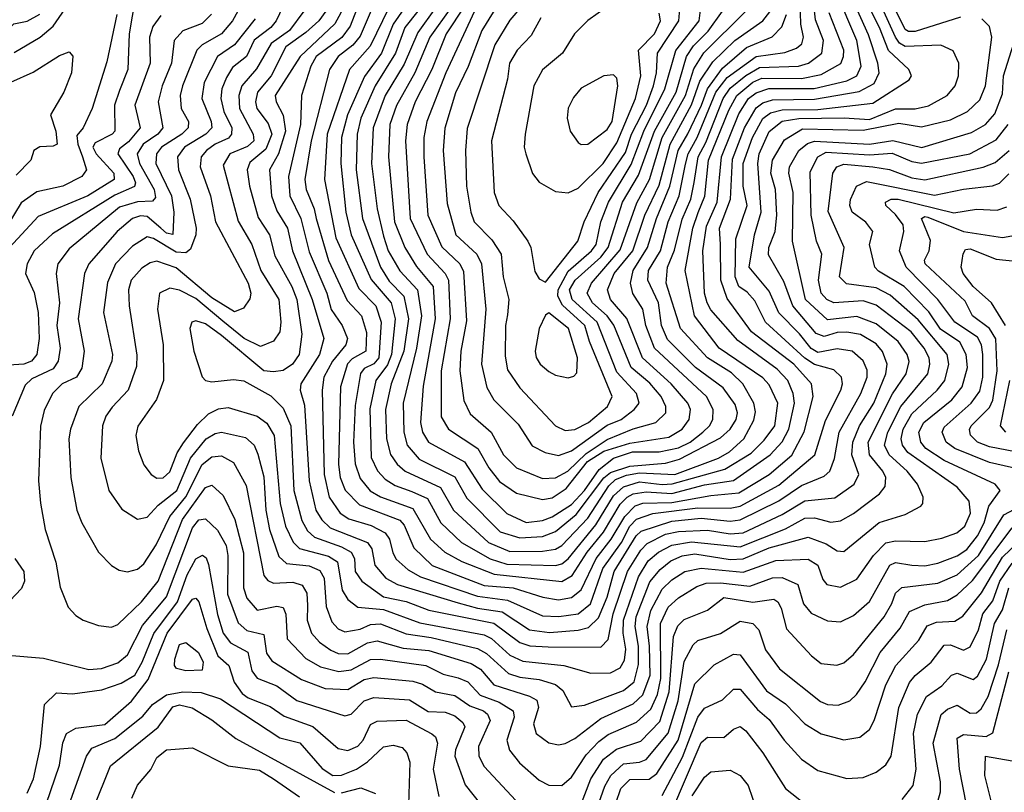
# Model space of a CAD drawing. Extents: x 1308313 to 1441400, y 959662 to 1036319.
# Tile 188 of 256: x 1336332 to 1339371, y 1009694 to 1012079. Entities that reach past the tile are written whole.
import ezdxf

# ---------------------------------------------------------------- set-up
doc = ezdxf.new("R2010")
doc.units = 0

msp = doc.modelspace()

# ---------------------------------------------------------------- linework, layer by layer
at = {"layer": '0CON10XD'}
for points in [[(1337419.2, 1012235), (1337351.7, 1012058.3), (1337325.9, 1012024.1), (1337246.9, 1011965), (1337230.9, 1011935), (1337201.1, 1011845), (1337198.3, 1011755), (1337161.4, 1011595), (1337165.1, 1011535.1), (1337199.4, 1011465), (1337225, 1011361.8), (1337280, 1011235), (1337293.6, 1011183.6), (1337327.5, 1011135), (1337343.3, 1011095), (1337338.4, 1011075), (1337296.8, 1011025), (1337270.9, 1010975), (1337265.2, 1010935), (1337271.8, 1010675), (1337286.9, 1010605), (1337321.2, 1010555), (1337347.7, 1010537.7), (1337416.8, 1010516.8), (1337460.2, 1010495), (1337473.5, 1010475), (1337483.1, 1010433.1), (1337493.7, 1010413.7), (1337530.7, 1010380.7), (1337569.1, 1010359.1), (1337745, 1010298.8), (1337837.2, 1010287.2), (1337945, 1010238.6), (1337996.2, 1010236.2), (1338055, 1010244.1)], [(1337453.6, 1012195), (1337382.5, 1012027.5), (1337359.7, 1012000.3), (1337314.8, 1011965), (1337288.2, 1011925), (1337231, 1011705), (1337212.2, 1011585), (1337215.5, 1011555), (1337240.8, 1011495), (1337247, 1011465), (1337284.4, 1011335), (1337342.3, 1011212.3), (1337386.6, 1011165), (1337402.6, 1011112.6), (1337400.2, 1011055), (1337358.3, 1011031.7), (1337343.9, 1011016.1), (1337322.1, 1010945), (1337315.9, 1010705.9), (1337321.2, 1010665), (1337336.7, 1010626.7), (1337380.9, 1010580.9), (1337505, 1010534.1), (1337518.3, 1010518.3), (1337548.2, 1010448.2), (1337605, 1010394), (1337765, 1010332), (1337855, 1010324.3), (1337946.4, 1010296.4), (1337995, 1010287.6), (1338035, 1010294.6)], [(1335418.3, 1012165), (1335285, 1012032.5), (1335247.1, 1011965), (1335114.4, 1011765), (1335059.7, 1011615), (1335070.6, 1011529.4), (1335083.7, 1011503.7), (1335115, 1011480), (1335205, 1011442.7), (1335295, 1011426.9), (1335405, 1011432.8), (1335455, 1011421.4), (1335515, 1011386.5), (1335545, 1011390), (1335565, 1011401.8), (1335609, 1011451), (1335839.6, 1011650.4), (1335935, 1011755.8), (1335989, 1011801), (1336046.6, 1011865), (1336225, 1011976.2), (1336313.9, 1012066.1), (1336355, 1012074.2), (1336394.5, 1012095.5)], [(1337165.4, 1012164.6), (1337123.4, 1012075), (1337106.9, 1012055), (1337055, 1012015.2), (1337031.5, 1011965), (1336989.1, 1011930.9), (1336969.9, 1011900.1), (1336955.8, 1011865), (1336952.5, 1011835), (1336961.7, 1011795), (1336986.4, 1011745), (1336985.8, 1011725), (1336976.8, 1011713.2), (1336935.1, 1011694.9), (1336908.3, 1011675), (1336892.2, 1011655), (1336889, 1011625), (1336920.5, 1011535), (1336935.9, 1011455), (1337037.4, 1011265), (1337045.7, 1011235), (1337042.6, 1011217.4), (1337022.2, 1011187.8), (1336995, 1011176.6), (1336925, 1011219.6), (1336815, 1011312.4), (1336755, 1011333.6), (1336735, 1011328.4), (1336708.8, 1011311.2), (1336676, 1011275), (1336667.2, 1011245), (1336669.3, 1011195), (1336693.3, 1011043.3), (1336692.3, 1011007.7), (1336667.1, 1010935), (1336617.5, 1010882.5), (1336597.9, 1010855), (1336587.9, 1010825), (1336582.1, 1010725), (1336607.3, 1010625), (1336647.3, 1010567.3), (1336695, 1010536.4), (1336725, 1010543.3), (1336759.5, 1010580.5), (1336816.5, 1010625), (1336859.4, 1010725), (1336907.7, 1010785), (1336935, 1010801.6), (1336955, 1010805.2), (1337028.6, 1010788.6), (1337055, 1010765.3), (1337067, 1010737), (1337085, 1010667.5), (1337091.6, 1010565), (1337102.7, 1010505), (1337131.9, 1010421.9), (1337155, 1010400.3), (1337225, 1010393), (1337258, 1010378), (1337271.8, 1010355), (1337277.3, 1010267.3), (1337295, 1010219.6), (1337315, 1010198.1), (1337335, 1010188.9), (1337382.4, 1010197.6), (1337415, 1010211.4), (1337445, 1010214), (1337525, 1010182.7), (1337601.3, 1010171.3), (1337745, 1010137.7), (1337772.4, 1010122.4), (1337840.2, 1010060.2), (1337875, 1010048.7), (1337935, 1010042.3), (1337985.9, 1010025.9), (1338008, 1010008), (1338035, 1009957.8), (1338075, 1009963)], [(1338005, 1010344.3), (1338036.8, 1010363.2), (1338083.6, 1010435), (1338133.3, 1010496.7), (1338185, 1010583), (1338207, 1010605), (1338225.5, 1010614.5), (1338265, 1010621.4), (1338345, 1010615.9), (1338445, 1010642.6), (1338535, 1010656.3), (1338648.1, 1010735), (1338684.6, 1010775.4), (1338705.4, 1010815), (1338723.6, 1010895), (1338719.3, 1010925), (1338702.2, 1010965), (1338669.5, 1010999.5), (1338548.2, 1011088.2), (1338465, 1011183.3), (1338453.3, 1011205), (1338445.5, 1011235), (1338440.5, 1011365), (1338451.8, 1011441.8), (1338484.7, 1011515), (1338497.8, 1011655), (1338551.4, 1011788.6), (1338581.1, 1011835), (1338605, 1011852.5), (1338643.5, 1011866.5), (1338784, 1011866), (1338885, 1011890.1), (1338915, 1011905.2), (1338928.8, 1011935), (1338915.1, 1012015), (1338852.2, 1012165)], [(1338035, 1010294.6), (1338065, 1010318.9), (1338110.8, 1010415), (1338157.2, 1010475), (1338199.3, 1010545), (1338231.8, 1010578.2), (1338255, 1010586.1), (1338345, 1010588.4), (1338465, 1010610.2), (1338551.8, 1010618.2), (1338645.2, 1010675), (1338715.3, 1010734.7), (1338753.3, 1010806.7), (1338780.6, 1010915), (1338775.6, 1010955), (1338721.1, 1011015), (1338590.9, 1011115), (1338515, 1011218.1), (1338495.7, 1011275), (1338494.5, 1011384.5), (1338491.5, 1011435), (1338525.9, 1011525), (1338531.4, 1011648.6), (1338568.9, 1011745), (1338605, 1011806.2), (1338625, 1011822), (1338655, 1011831.5), (1338785, 1011833), (1338922.4, 1011857.6), (1338968.5, 1011881.5), (1338984.8, 1011915), (1338980.8, 1011945), (1338951.9, 1012031.9), (1338890.1, 1012170.1)], [(1338055, 1010193.6), (1338087.3, 1010202.7), (1338118.2, 1010231.8), (1338144.5, 1010295.5), (1338166.1, 1010375), (1338234.8, 1010485.2), (1338250.1, 1010499.9), (1338345, 1010530.4), (1338435, 1010539.4), (1338525, 1010530.9), (1338555, 1010534.5), (1338675, 1010593.3), (1338745, 1010640.4), (1338815, 1010669.8), (1338832.6, 1010685), (1338846.1, 1010723.9), (1338861.1, 1010805), (1338927.6, 1010925), (1338946.9, 1010975), (1338947.2, 1010997.2), (1338935, 1011025.3), (1338900.7, 1011055), (1338855, 1011063.1), (1338795, 1011051), (1338775, 1011063.5), (1338738.7, 1011108.7), (1338675, 1011174), (1338645, 1011241), (1338582.8, 1011315), (1338599.8, 1011415), (1338620, 1011485), (1338609.7, 1011635), (1338613.8, 1011665), (1338645, 1011733.8), (1338685, 1011765.6), (1338736.2, 1011773.8), (1338876, 1011776), (1338955, 1011770.9), (1339035, 1011804.1), (1339095, 1011803.3), (1339137.1, 1011812.9), (1339194.7, 1011845), (1339219.1, 1011875), (1339229.7, 1011905), (1339230.6, 1011945), (1339213.1, 1011983.1), (1339175, 1012000.2), (1339065, 1011996.5), (1339046.8, 1012006.8), (1339034.9, 1012025), (1338966.8, 1012175)], [(1338055, 1010244.1), (1338093, 1010275), (1338131.4, 1010385), (1338188.8, 1010465), (1338214.7, 1010515), (1338235, 1010536.7), (1338285.4, 1010554.6), (1338425, 1010571.6), (1338525, 1010570.7), (1338555, 1010577.3), (1338675, 1010642), (1338785.9, 1010735), (1338818.9, 1010841.1), (1338866.4, 1010935), (1338871.5, 1010955), (1338868.4, 1010975), (1338845, 1010998), (1338785, 1011013.9), (1338755, 1011033.8), (1338634.1, 1011145), (1338600.4, 1011210.4), (1338577.4, 1011237.4), (1338551.3, 1011255), (1338539.9, 1011285), (1338541.9, 1011401.9), (1338577.2, 1011505), (1338564.9, 1011565), (1338564.7, 1011635), (1338593.8, 1011715), (1338625, 1011773.6), (1338649.2, 1011790.8), (1338685, 1011800.6), (1338795, 1011801.8), (1338965, 1011821.6), (1339076.6, 1011893.4), (1339084.4, 1011905), (1339075.5, 1011925), (1339013.5, 1011983.5), (1338985.5, 1012055), (1338935.1, 1012155)], [(1339235, 1012086.5), (1339095, 1012042.7), (1339075, 1012041.9), (1339065, 1012048.6), (1339002.8, 1012175)], [(1336315, 1011977.7), (1336394.7, 1012025.3), (1336435, 1012058.9), (1336490.4, 1012139.6)], [(1336688.3, 1012145), (1336670, 1012035), (1336665.8, 1011925), (1336640.2, 1011859.8)], [(1337336.5, 1012125), (1337304.3, 1012065.7), (1337197, 1011965), (1337120.5, 1011845), (1337123.3, 1011825), (1337144.5, 1011784.5), (1337152, 1011735), (1337130.1, 1011665), (1337102.5, 1011615), (1337109.3, 1011535), (1337125, 1011488.4), (1337158, 1011435), (1337173.8, 1011365), (1337234.6, 1011215), (1337270.3, 1011095), (1337257.5, 1011045), (1337199.3, 1010955), (1337197.4, 1010935), (1337211.1, 1010888.9), (1337225.1, 1010655.1), (1337245.7, 1010565), (1337264.3, 1010534.3), (1337290, 1010510), (1337405, 1010464.8), (1337418.4, 1010445), (1337428.3, 1010395), (1337462, 1010355), (1337497.7, 1010335), (1337685, 1010278.4), (1337745, 1010261.8), (1337821.1, 1010251.1), (1337905.5, 1010195), (1337967.3, 1010187.3), (1338055, 1010193.6)], [(1337815, 1012136.8), (1337757.8, 1012045), (1337716, 1011934), (1337677, 1011853), (1337643.6, 1011743.6), (1337638.5, 1011675), (1337651, 1011511), (1337678, 1011415), (1337742.7, 1011355), (1337757.4, 1011325), (1337770.8, 1011185), (1337757.4, 1011015), (1337773.4, 1010943.4), (1337795.3, 1010905), (1337869.8, 1010829.8), (1337913.7, 1010763.7), (1337953.1, 1010743.1), (1337995, 1010733.8)], [(1337845, 1010437.2), (1337945, 1010437.6), (1337985, 1010444.1), (1338005, 1010456), (1338085, 1010539.5), (1338150.6, 1010639.4), (1338171, 1010659), (1338205, 1010672.6), (1338245, 1010679.5), (1338353.9, 1010675), (1338488.9, 1010725), (1338522.2, 1010745), (1338566.3, 1010785), (1338597.3, 1010842.7), (1338602.3, 1010867.7), (1338597.7, 1010895), (1338563.3, 1010955), (1338528.8, 1010988.8), (1338454.6, 1011034.6), (1338371.5, 1011125), (1338327.1, 1011265), (1338330.9, 1011315), (1338352.8, 1011367.2), (1338376.6, 1011463.4), (1338402.9, 1011525), (1338413.5, 1011576.5), (1338425.3, 1011655), (1338449.9, 1011700.1), (1338502.6, 1011835), (1338525, 1011867.8), (1338573.1, 1011906.9), (1338615, 1011930.8), (1338735, 1011935.1), (1338765.8, 1011945), (1338807.1, 1011975), (1338812.1, 1012015), (1338788.2, 1012078.2), (1338781.5, 1012135)], [(1337875, 1010479), (1337945, 1010483), (1337985, 1010498.8), (1338049.2, 1010550.8), (1338135, 1010664.9), (1338155, 1010681.3), (1338215, 1010700.9), (1338325, 1010709.9), (1338368.1, 1010721.9), (1338495, 1010788.4), (1338524.8, 1010815), (1338542.7, 1010845), (1338546.9, 1010865), (1338540.5, 1010890.5), (1338502.5, 1010942.5), (1338417.7, 1011005), (1338331.2, 1011091.2), (1338312.9, 1011135), (1338303, 1011205), (1338270.3, 1011275), (1338272.7, 1011305), (1338309.5, 1011365), (1338333.3, 1011455), (1338366.9, 1011535), (1338387.2, 1011632.8), (1338394.9, 1011665), (1338423.2, 1011715), (1338480.8, 1011855), (1338515, 1011899.9), (1338605, 1011964.9), (1338692.8, 1011977.2), (1338729.3, 1011990.7), (1338745.5, 1012004.5), (1338751, 1012025), (1338742.6, 1012065), (1338740.9, 1012135)], [(1338180.8, 1012145), (1338085, 1012076.7), (1338044, 1012035), (1338006.9, 1011975), (1337945, 1011923.6), (1337918.4, 1011875), (1337891.4, 1011725), (1337889.1, 1011685), (1337894, 1011665), (1337914.1, 1011604.1), (1337935, 1011576.9), (1337985, 1011548.8), (1338025, 1011544.6)], [(1337955, 1011268.1), (1338054.8, 1011395), (1338074.1, 1011455), (1338117.6, 1011545), (1338201.4, 1011668.6), (1338220.2, 1011725), (1338266.5, 1011815), (1338288.1, 1011875), (1338297.7, 1011915), (1338300.4, 1011975), (1338366, 1012075), (1338370, 1012125)], [(1338015, 1010810.7), (1338045, 1010814.1), (1338087.7, 1010835), (1338145.8, 1010884.2), (1338160.4, 1010915), (1338090.2, 1011085), (1338076.2, 1011135), (1338007.2, 1011197.2), (1337992.5, 1011225), (1337993.4, 1011245), (1338025, 1011302.1), (1338096.8, 1011365), (1338111.4, 1011385), (1338125.1, 1011455), (1338148.6, 1011515), (1338218.6, 1011631.4), (1338257.6, 1011735), (1338323.3, 1011865), (1338356.5, 1011983.5), (1338429.3, 1012075), (1338435.2, 1012125)], [(1336631.5, 1012095), (1336600.9, 1011949.1), (1336555.7, 1011805), (1336527.6, 1011745), (1336508.6, 1011721.4), (1336510.8, 1011695), (1336525.5, 1011655.5), (1336538.4, 1011615), (1336524, 1011595), (1336464.8, 1011565.2), (1336385, 1011546.9), (1336336.3, 1011513.7), (1336294.8, 1011445)], [(1336924.1, 1012095.9), (1336895, 1012067.1), (1336835, 1012044.3), (1336808.9, 1012015), (1336800.2, 1011945), (1336771.5, 1011875), (1336758.8, 1011825), (1336773.3, 1011745), (1336758, 1011725), (1336712.9, 1011695), (1336694.9, 1011665), (1336702.1, 1011635), (1336747.2, 1011555), (1336750.5, 1011529.5), (1336741.9, 1011518.1), (1336695, 1011516.6), (1336639.5, 1011500.5), (1336485, 1011371.6), (1336449.5, 1011325), (1336444.8, 1011295), (1336454.8, 1011205), (1336446.8, 1011135), (1336456.9, 1011065), (1336450.7, 1011025), (1336435, 1011001.1), (1336369.5, 1010970.5), (1336349.2, 1010950.8), (1336308.6, 1010855)], [(1337005.1, 1012104.9), (1336988.8, 1012075), (1336955, 1012035.6), (1336895, 1012001.5), (1336879, 1011985), (1336834.2, 1011875), (1336827.6, 1011845), (1336830.5, 1011805), (1336852.8, 1011765), (1336852.2, 1011745), (1336832, 1011725), (1336769.2, 1011685), (1336753.9, 1011665), (1336751.6, 1011635), (1336800.1, 1011535), (1336807.9, 1011485), (1336805, 1011415.6), (1336785, 1011420), (1336767.5, 1011435), (1336725, 1011471.3), (1336705, 1011473.3), (1336680, 1011465), (1336632.8, 1011425), (1336545.2, 1011325), (1336531.7, 1011295), (1336512.3, 1011155), (1336530.4, 1011055), (1336523.4, 1011003.4), (1336507.1, 1010975), (1336462.9, 1010955), (1336432.9, 1010925), (1336407.4, 1010872.6), (1336395.6, 1010824.4), (1336389.7, 1010655), (1336396.5, 1010586.5), (1336410.3, 1010505), (1336443.8, 1010403.8), (1336457.1, 1010327.1), (1336481.9, 1010265), (1336505, 1010239.4), (1336528, 1010225), (1336575, 1010208.9), (1336615, 1010203.3), (1336635, 1010211.8), (1336708, 1010282), (1336759.3, 1010345), (1336834.3, 1010535.7), (1336905, 1010634.8), (1336925, 1010641.8), (1336959.7, 1010609.7), (1336995.7, 1010535.7), (1337022.6, 1010432.6), (1337022.3, 1010325), (1337033.2, 1010293.2), (1337065, 1010256.2), (1337125, 1010268.5), (1337145, 1010263.8), (1337153.4, 1010243.4), (1337157.1, 1010167.1), (1337215, 1010106.5), (1337260.4, 1010080.4), (1337316.7, 1010066.7), (1337355, 1010072.1), (1337415, 1010103.4), (1337445, 1010104.9), (1337585, 1010085.1), (1337638.3, 1010058.3), (1337685, 1010046.5), (1337715, 1010034.4), (1337753.4, 1009993.4), (1337811.9, 1009971.9), (1337855.1, 1009945.1), (1337857.7, 1009925), (1337834.8, 1009855), (1337843.2, 1009823.2), (1337874.7, 1009785), (1337935, 1009730.7), (1337965, 1009715.3), (1338005, 1009714.7)], [(1337208.9, 1012105), (1337164.9, 1012045), (1337107.5, 1012005), (1337062.7, 1011927.3), (1337017.8, 1011875), (1337008.5, 1011845), (1337009.9, 1011805), (1337052.7, 1011725), (1337054.4, 1011705), (1337035, 1011687.6), (1336980, 1011665), (1336959.9, 1011630.1), (1337006.4, 1011456.4), (1337047.9, 1011385), (1337076.5, 1011305), (1337131.5, 1011215), (1337137.8, 1011145), (1337134.4, 1011115), (1337115, 1011085.9), (1337075, 1011070.2), (1337025, 1011094.4), (1336958.4, 1011148.4), (1336875, 1011217.6), (1336825, 1011244), (1336795, 1011249.5), (1336763.1, 1011235), (1336757, 1011185), (1336774.3, 1011075), (1336775.2, 1010965), (1336753.6, 1010906.4), (1336696.2, 1010823.8), (1336690.6, 1010795), (1336698.1, 1010748.1), (1336714.6, 1010705), (1336737.9, 1010675), (1336755, 1010663.8), (1336775, 1010664.3), (1336795, 1010682.5), (1336818.2, 1010741.8), (1336837.4, 1010772.6), (1336880.5, 1010829.5), (1336915, 1010862), (1336945, 1010877.4), (1336975, 1010881.3), (1337065, 1010855.2), (1337095, 1010833.2), (1337117, 1010795), (1337135.5, 1010585.5), (1337151.8, 1010515), (1337175.9, 1010465.9), (1337195, 1010446.6), (1337285, 1010422.6), (1337312.2, 1010405), (1337327.1, 1010317.1), (1337345, 1010288.6), (1337375, 1010264.8), (1337455, 1010258.4), (1337566.9, 1010216.9), (1337765, 1010180.2), (1337788.1, 1010168.1), (1337845, 1010117.4), (1337885, 1010098.8), (1338010.8, 1010085), (1338095, 1010060.9), (1338155, 1010062.7)], [(1337276.2, 1012105), (1337255, 1012075.5), (1337215, 1012039.6), (1337152.8, 1011995), (1337107.8, 1011905), (1337065.7, 1011855), (1337059.9, 1011825), (1337063.4, 1011805), (1337098.4, 1011758.4), (1337110.4, 1011725), (1337091.2, 1011678.8), (1337042, 1011638), (1337033.8, 1011615), (1337041.4, 1011565), (1337068.3, 1011468.3), (1337103.1, 1011415), (1337119.6, 1011349.6), (1337171.9, 1011255), (1337187.2, 1011215), (1337202.3, 1011107.7), (1337194.1, 1011045), (1337174.3, 1011015), (1337145, 1010995.9), (1337115, 1010991.2), (1337085, 1010994.7), (1336955, 1011104.2), (1336905, 1011140.2), (1336875, 1011149.4), (1336863.6, 1011145), (1336856.7, 1011125), (1336868.9, 1011055), (1336895, 1010976), (1336905.3, 1010965.3), (1336925, 1010960.6), (1336991.9, 1010968.1), (1337023.6, 1010963.6), (1337107.4, 1010917.4), (1337145, 1010879.7), (1337168.5, 1010825), (1337177.8, 1010625), (1337202.9, 1010532.9), (1337220.3, 1010500.3), (1337241.3, 1010481.3), (1337325, 1010451.5), (1337354.7, 1010434.7), (1337364.9, 1010415), (1337367.3, 1010375), (1337387.4, 1010345), (1337455, 1010296.9), (1337525, 1010282.8), (1337595, 1010256.3), (1337795, 1010216), (1337875, 1010156.2), (1337906.2, 1010146.2), (1337962.7, 1010142.7), (1338125, 1010142)], [(1337471.5, 1012115), (1337413.2, 1011996.8), (1337349.4, 1011925), (1337280.8, 1011725), (1337272.5, 1011585), (1337307.8, 1011405), (1337379, 1011249), (1337431, 1011195), (1337447.6, 1011145), (1337440.2, 1011035), (1337425, 1011016), (1337395, 1011001.5), (1337384, 1010986), (1337367.2, 1010887.2), (1337362.4, 1010775), (1337367.5, 1010707.5), (1337382.4, 1010662.4), (1337413.8, 1010623.8), (1337445.5, 1010605.5), (1337545, 1010570.2), (1337599.2, 1010475), (1337644.3, 1010435), (1337696.1, 1010406.1), (1337796.6, 1010366.6), (1338005, 1010344.3)], [(1337517.8, 1012112.2), (1337484.5, 1012065), (1337448.4, 1011975), (1337396.1, 1011903.9), (1337343.4, 1011785), (1337325.4, 1011715.4), (1337323.4, 1011635), (1337338.1, 1011485), (1337354.9, 1011415), (1337416.5, 1011276.5), (1337478.2, 1011205), (1337490.7, 1011155), (1337479.2, 1011045), (1337466.9, 1011013.1), (1337430.7, 1010965), (1337412.4, 1010877.6), (1337417, 1010727), (1337436.2, 1010686.2), (1337459.8, 1010659.8), (1337490.9, 1010640.9), (1337542.3, 1010622.3), (1337590.1, 1010600.1), (1337631.4, 1010525), (1337695.6, 1010465), (1337784.3, 1010414.3), (1337835, 1010398), (1337985, 1010394)], [(1337560.7, 1012105), (1337520.9, 1012055), (1337491.6, 1011975), (1337428.8, 1011875), (1337384.8, 1011774.8), (1337373.3, 1011725), (1337370.2, 1011615), (1337389.9, 1011465), (1337445.2, 1011315.2), (1337471.7, 1011271.7), (1337517.3, 1011225), (1337531.6, 1011155), (1337517.6, 1011055), (1337478.2, 1010955), (1337461.3, 1010875), (1337463.8, 1010785), (1337476.5, 1010736.5), (1337496.4, 1010706.4), (1337521.2, 1010685), (1337630.4, 1010635), (1337670.4, 1010565), (1337778.8, 1010465), (1337845, 1010437.2)], [(1337614.9, 1012115), (1337560.6, 1012039.4), (1337518.4, 1011941.6), (1337459.9, 1011845), (1337422.5, 1011745), (1337417.9, 1011635), (1337434.6, 1011495), (1337455, 1011410), (1337469.1, 1011365), (1337505, 1011303.9), (1337559.2, 1011245), (1337571.9, 1011165), (1337556.4, 1011065), (1337515.1, 1010895), (1337517.3, 1010805), (1337528.2, 1010765), (1337565, 1010722.4), (1337675, 1010667.8), (1337711.5, 1010601.5), (1337815, 1010497.7), (1337875, 1010479)], [(1337662.3, 1012115), (1337597.5, 1012025), (1337551, 1011915), (1337495, 1011813.6), (1337474.6, 1011755), (1337469.7, 1011655), (1337488.1, 1011455), (1337520.3, 1011375), (1337556.9, 1011316.9), (1337607.5, 1011255), (1337614, 1011155), (1337577.4, 1010947.4), (1337569.3, 1010835), (1337575.5, 1010805), (1337594, 1010775), (1337705, 1010713.4), (1337759.4, 1010629.4), (1337835, 1010554.4), (1337895, 1010526.5)], [(1337705, 1012121), (1337648.5, 1012035), (1337603.6, 1011925), (1337552.8, 1011825), (1337527.4, 1011755), (1337522.6, 1011705), (1337536.5, 1011465), (1337589, 1011355), (1337645.2, 1011295), (1337654.9, 1011274.9), (1337660.2, 1011155), (1337632.6, 1010995), (1337632.3, 1010852.3), (1337655, 1010814.3), (1337745.3, 1010755.3), (1337779.8, 1010695), (1337813.1, 1010653.1), (1337865, 1010617.4), (1337945, 1010597)], [(1337735, 1012105.2), (1337647.4, 1011915), (1337588.2, 1011765), (1337579.1, 1011715), (1337578.9, 1011655), (1337591.3, 1011475), (1337635, 1011377.7), (1337690.4, 1011325), (1337701.4, 1011301.4), (1337711, 1011149), (1337693.7, 1011055), (1337690.5, 1010995), (1337702.9, 1010902.9), (1337722.2, 1010862.2), (1337787.4, 1010805), (1337825, 1010735.4), (1337865.5, 1010695.5), (1337945, 1010661.9)], [(1337880.7, 1012119.3), (1337845, 1012077.4), (1337798.4, 1012001.6), (1337713.2, 1011743.2), (1337707.3, 1011675), (1337710.7, 1011565), (1337723.8, 1011485), (1337734.8, 1011455), (1337789, 1011399), (1337817.9, 1011355), (1337823.7, 1011285), (1337841.9, 1011215), (1337837.5, 1011167.5), (1337831, 1011135), (1337830.5, 1011040.5), (1337837.7, 1010997.7), (1337875, 1010942.5), (1337985, 1010825.3), (1338015, 1010810.7)], [(1337895, 1010526.5), (1337945, 1010532.9), (1337975, 1010544.4), (1338035, 1010581.9), (1338075, 1010624.9), (1338120.1, 1010689.9), (1338165, 1010724.8), (1338223.3, 1010745), (1338305, 1010744.8), (1338365, 1010757.2), (1338400.8, 1010775), (1338440, 1010805), (1338461, 1010825), (1338471.3, 1010845), (1338472.6, 1010875), (1338451.5, 1010915), (1338291.2, 1011065), (1338263.9, 1011135), (1338255.3, 1011185.3), (1338223.7, 1011233.7), (1338216.5, 1011265), (1338225.4, 1011305), (1338269.9, 1011375), (1338296.7, 1011465), (1338338.6, 1011565), (1338364.1, 1011675), (1338393.5, 1011726.5), (1338436.5, 1011815), (1338454.2, 1011865.8), (1338500.4, 1011929.6), (1338575, 1011993.3), (1338654.1, 1012025.9), (1338683.7, 1012056.3), (1338698.6, 1012095)], [(1337945, 1010661.9), (1337985, 1010664.2), (1338024, 1010685), (1338080, 1010740), (1338145, 1010783), (1338225, 1010815.4), (1338295, 1010834.8), (1338325.7, 1010865), (1338325.6, 1010885), (1338311.9, 1010915), (1338276.2, 1010956.2), (1338219.4, 1011005), (1338166, 1011136), (1338144.6, 1011165), (1338099.9, 1011205), (1338083.1, 1011235), (1338096.5, 1011265), (1338185, 1011368.7), (1338236.4, 1011513.6), (1338275.6, 1011585), (1338314.3, 1011715), (1338386.7, 1011845), (1338412.8, 1011927.2), (1338443.2, 1011976.8), (1338573.2, 1012105)], [(1337945, 1010597), (1337975, 1010602.3), (1338018.6, 1010631.4), (1338084.4, 1010715), (1338135, 1010747.2), (1338215, 1010771.6), (1338335, 1010789.9), (1338376.7, 1010815), (1338398.4, 1010845), (1338402.1, 1010875), (1338394.4, 1010895), (1338342.3, 1010955), (1338254.4, 1011034.4), (1338205.9, 1011155.9), (1338154.8, 1011215), (1338146.4, 1011245), (1338166.4, 1011295), (1338224.3, 1011365), (1338261.2, 1011475), (1338305, 1011567.7), (1338339, 1011695), (1338405, 1011816.2), (1338431, 1011889), (1338470.9, 1011949.1), (1338539.2, 1012015), (1338625, 1012075.2), (1338647.1, 1012102.9)], [(1337985, 1010394), (1338005, 1010398.9), (1338025, 1010414.8), (1338110.3, 1010519.7), (1338165, 1010608.9), (1338195, 1010636.5), (1338245, 1010652.4), (1338315, 1010643.9), (1338345.9, 1010645.9), (1338508.6, 1010691.4), (1338589.3, 1010740.7), (1338629.7, 1010780.3), (1338662.3, 1010825), (1338671.4, 1010895), (1338645, 1010951.8), (1338625, 1010973.5), (1338490.8, 1011065), (1338414.6, 1011165), (1338385.2, 1011305), (1338409.2, 1011435), (1338426.1, 1011483.9), (1338445.9, 1011534.1), (1338458.2, 1011645), (1338520.4, 1011799.6), (1338545.5, 1011845), (1338595, 1011885.8), (1338621.9, 1011898.1), (1338745, 1011897), (1338805, 1011909.9), (1338866, 1011944), (1338874.8, 1011965), (1338875.1, 1011984.9), (1338829.8, 1012099.8)], [(1337995, 1010733.8), (1338035, 1010747.4), (1338145, 1010826.7), (1338187.8, 1010845), (1338227.9, 1010875), (1338243.4, 1010895), (1338235.2, 1010925), (1338175, 1010990.2), (1338113.6, 1011145), (1338037.1, 1011215), (1338028.2, 1011245), (1338045.9, 1011275), (1338125, 1011345.8), (1338148.2, 1011375), (1338192.6, 1011515), (1338241.7, 1011598.3), (1338290.6, 1011735), (1338358.2, 1011855), (1338389.3, 1011965), (1338411.9, 1011998.1), (1338456.8, 1012043.2), (1338501.3, 1012105)], [(1338025, 1011544.6), (1338055, 1011558.9), (1338132.4, 1011635), (1338175, 1011698.5), (1338232.9, 1011835), (1338249.2, 1011905), (1338241.2, 1011985), (1338291, 1012035), (1338309.2, 1012075), (1338305, 1012098.5)], [(1336767.9, 1012092.1), (1336742.7, 1012057.3), (1336732.5, 1012025), (1336734.1, 1011945), (1336687.5, 1011815), (1336703.8, 1011745), (1336667.8, 1011702.2), (1336640.2, 1011679.8), (1336634.8, 1011665), (1336682.2, 1011595), (1336689.3, 1011575), (1336686.4, 1011563.6), (1336625, 1011537.1), (1336432.7, 1011417.3), (1336376.2, 1011365), (1336354.8, 1011325), (1336350.2, 1011295), (1336376.4, 1011236.4), (1336388.5, 1011175), (1336391.8, 1011095), (1336384.4, 1011045), (1336368.6, 1011025), (1336345, 1011015.1), (1336265, 1011010)], [(1337058.8, 1012081.2), (1336995, 1012001), (1336942.5, 1011965), (1336901.7, 1011885), (1336893.6, 1011835), (1336922.4, 1011765), (1336924.4, 1011745), (1336906, 1011725), (1336840.4, 1011685), (1336819.1, 1011655), (1336821.7, 1011615), (1336858.3, 1011525), (1336876.1, 1011435), (1336875.7, 1011415), (1336859.4, 1011370.6), (1336845, 1011358.9), (1336815, 1011361.5), (1336745, 1011403), (1336725, 1011408.8), (1336679.9, 1011380.1), (1336627.3, 1011325), (1336602.8, 1011267.2), (1336590.4, 1011175), (1336617.8, 1011045), (1336616.1, 1011025), (1336586.7, 1010955), (1336514.3, 1010885), (1336488.2, 1010815), (1336483.9, 1010785), (1336489.3, 1010665), (1336508.2, 1010565), (1336524.1, 1010525), (1336575.3, 1010435.3), (1336615, 1010393.3), (1336639.2, 1010379.2), (1336665, 1010374.5), (1336695, 1010382.3), (1336715, 1010398.5), (1336752.6, 1010457.4), (1336794.9, 1010545), (1336844.6, 1010605.4), (1336894.9, 1010705.1), (1336925, 1010729.6), (1336955, 1010732.1), (1336991.5, 1010711.5), (1337030.4, 1010640.4), (1337085, 1010363.1), (1337097.4, 1010347.4), (1337115, 1010339.4), (1337175, 1010342.7), (1337203.3, 1010333.3), (1337218.1, 1010308.1), (1337219.9, 1010270.1), (1337219.5, 1010225), (1337232.9, 1010185), (1337256.7, 1010156.7), (1337292.5, 1010132.5), (1337315, 1010122.3), (1337345, 1010121.4), (1337405.5, 1010154.5), (1337435, 1010160.8), (1337515, 1010138.4), (1337595, 1010131.2), (1337725, 1010091.1), (1337753.9, 1010073.9), (1337794.7, 1010025), (1337905, 1009990.7), (1337927.5, 1009977.5), (1337932.8, 1009955), (1337917.8, 1009905), (1337925.5, 1009875.5), (1337965, 1009845.9), (1337995, 1009840.3), (1338015, 1009844.2)], [(1337940, 1012085), (1337910.3, 1012029.7), (1337866.9, 1011985), (1337843.8, 1011945), (1337837.1, 1011895), (1337788.4, 1011705), (1337795.7, 1011545), (1337810.8, 1011505), (1337855, 1011457.9), (1337900.4, 1011395), (1337909.6, 1011375), (1337921.7, 1011301.7), (1337935, 1011279.2), (1337955, 1011268.1)], [(1338125, 1010142), (1338147.8, 1010165), (1338163.1, 1010245), (1338207.5, 1010375), (1338248.5, 1010441.5), (1338268.4, 1010461.6), (1338325, 1010490.7), (1338365, 1010499.1), (1338455, 1010502.9), (1338525, 1010491.4), (1338564.9, 1010495.1), (1338685, 1010551.3), (1338755, 1010593.6), (1338847.6, 1010602.4), (1338907.3, 1010645), (1338921.3, 1010675), (1338900, 1010735), (1338902.9, 1010775), (1338923.6, 1010825), (1338967.9, 1010895), (1339005.2, 1010985), (1339009, 1011015), (1338995, 1011054.7), (1338975, 1011078.5), (1338926.5, 1011106.5), (1338885, 1011114.6), (1338855, 1011113.4), (1338815, 1011100.5), (1338790.2, 1011110.2), (1338717.9, 1011195), (1338690.5, 1011270.5), (1338643.1, 1011353.1), (1338643.9, 1011375), (1338663.8, 1011425), (1338668.9, 1011475), (1338664.6, 1011555), (1338649.7, 1011605), (1338654.9, 1011645.1), (1338692.1, 1011707.9), (1338747.7, 1011742.3), (1338935, 1011737.8), (1339045, 1011759.3), (1339115, 1011747.6), (1339205, 1011770), (1339257.1, 1011795), (1339295, 1011830.9), (1339312.9, 1011875), (1339332.5, 1012025), (1339325, 1012057.8), (1339301.3, 1012081.3)], [(1338155, 1010062.7), (1338185, 1010078.1), (1338198.2, 1010101.8), (1338202.3, 1010135), (1338194.5, 1010184.5), (1338195.6, 1010225), (1338241.3, 1010358.7), (1338271.8, 1010408.2), (1338303.7, 1010435), (1338345, 1010456.8), (1338405, 1010467.3), (1338555, 1010451), (1338695, 1010507.1), (1338755, 1010539.9), (1338785, 1010540.5), (1338835, 1010527.7), (1338865, 1010532), (1338905.6, 1010554.4), (1338985.9, 1010615), (1339002.6, 1010637.4), (1339005.2, 1010665), (1338996.2, 1010685), (1338954.9, 1010735), (1338950.8, 1010775), (1339025.9, 1010924.1), (1339068.1, 1010985), (1339076.8, 1011023.2), (1339070.4, 1011045), (1339043.4, 1011085), (1338975, 1011140), (1338915, 1011162.4), (1338825, 1011152.3), (1338757.3, 1011215), (1338717.3, 1011395), (1338718.5, 1011545), (1338705.2, 1011605), (1338707.2, 1011625), (1338736.5, 1011675), (1338763.7, 1011696.3), (1338785, 1011704.2), (1338955, 1011694.4), (1339026.2, 1011706.2), (1339116.2, 1011683.8), (1339269.4, 1011730.6), (1339312.6, 1011755), (1339341.8, 1011788.2), (1339365, 1011849.5), (1339368.2, 1011905), (1339418.8, 1012065)], [(1336305, 1011885.6), (1336373.7, 1011916.3), (1336455, 1011967.8), (1336485, 1011979.2), (1336495.7, 1011965.7), (1336491.9, 1011915), (1336467.9, 1011855), (1336426.8, 1011785), (1336443.1, 1011735), (1336447.3, 1011695), (1336435, 1011688.2), (1336394.2, 1011685.8), (1336375.8, 1011675), (1336366.7, 1011645), (1336320.8, 1011599.2)], [(1338065, 1011693.1), (1338085, 1011694.5), (1338145, 1011739.8), (1338160.6, 1011765), (1338178.2, 1011875), (1338175, 1011898), (1338165, 1011908.1), (1338135, 1011905.5), (1338065, 1011866.9), (1338041.2, 1011838.8), (1338025, 1011806), (1338021.5, 1011775), (1338030.5, 1011735), (1338055, 1011700), (1338065, 1011693.1)], [(1336640.2, 1011859.8), (1336624.9, 1011815), (1336625.7, 1011735), (1336617.1, 1011725), (1336565, 1011698.3), (1336557.8, 1011685), (1336568.1, 1011665), (1336622.3, 1011605), (1336623, 1011585), (1336542.1, 1011535), (1336389.3, 1011470.7), (1336300.7, 1011375)], [(1338075, 1009963), (1338195, 1010008.3), (1338228.3, 1010035), (1338241.8, 1010088.2), (1338241.5, 1010145), (1338231.2, 1010205), (1338234.9, 1010235.1), (1338276.7, 1010343.3), (1338308.3, 1010381.7), (1338341.9, 1010408.1), (1338376.8, 1010423.2), (1338415, 1010429.3), (1338525, 1010412.2), (1338565, 1010414.3), (1338645, 1010448.2), (1338765, 1010481.1), (1338820.4, 1010460.4), (1338855, 1010438.8), (1338875, 1010436.9), (1338983.9, 1010526.1), (1339065, 1010551.1), (1339112.8, 1010577.2), (1339119.5, 1010585), (1339120.4, 1010605), (1339103.2, 1010645), (1339070.7, 1010685), (1339014.8, 1010735), (1339000.4, 1010765), (1339011.5, 1010805), (1339051, 1010885), (1339134.1, 1010985), (1339141.2, 1011015), (1339138.7, 1011035), (1339123.4, 1011065), (1339083, 1011115), (1338975, 1011197.9), (1338935, 1011211.2), (1338845, 1011204.6), (1338823.3, 1011215), (1338805, 1011234.7), (1338797.5, 1011275), (1338807.7, 1011355), (1338791.4, 1011395), (1338774.3, 1011475), (1338771.4, 1011608.6), (1338795.6, 1011655), (1338820.4, 1011669.6), (1338955, 1011661.4), (1339025, 1011666.5), (1339085, 1011641.3), (1339115, 1011635.4), (1339264.2, 1011664.2), (1339345, 1011708), (1339383, 1011755)], [(1338015, 1009844.2), (1338045, 1009860), (1338125, 1009921.3), (1338225, 1009966.7), (1338255, 1009994.8), (1338277.8, 1010055), (1338276.1, 1010145), (1338268, 1010205), (1338279.6, 1010255), (1338315, 1010320.9), (1338345, 1010349.8), (1338384.7, 1010375), (1338435, 1010385.3), (1338565, 1010373.2), (1338665, 1010408.9), (1338765, 1010413.3), (1338794.8, 1010395), (1338810.9, 1010350.9), (1338822.9, 1010335), (1338865, 1010327.3), (1338915, 1010351.8), (1338966.7, 1010425), (1339005, 1010463.7), (1339035, 1010469.7), (1339125, 1010467.6), (1339178.3, 1010478.3), (1339223.6, 1010495), (1339248.4, 1010515), (1339266.1, 1010555), (1339262.3, 1010592.3), (1339225.6, 1010635.6), (1339072.4, 1010742.4), (1339056, 1010765), (1339052.6, 1010785), (1339058.4, 1010815), (1339085, 1010862.2), (1339163.7, 1010935), (1339187, 1010965), (1339199.1, 1011015), (1339194.3, 1011045), (1339105, 1011152.2), (1339018.7, 1011228.7), (1338975, 1011250.9), (1338883.4, 1011263.4), (1338861.7, 1011285), (1338876.5, 1011375), (1338826.7, 1011486.7), (1338841.5, 1011605), (1338853.3, 1011625), (1338875, 1011633.1), (1338964.9, 1011624.9), (1339016.8, 1011616.8), (1339085, 1011590.5), (1339125, 1011584.9), (1339305, 1011623.7), (1339342, 1011638), (1339385.8, 1011675)], [(1338005, 1009714.7), (1338035, 1009740.6), (1338080.5, 1009809.5), (1338119.3, 1009850.7), (1338148.4, 1009871.6), (1338235, 1009909.7), (1338279.3, 1009950.7), (1338300.2, 1009995), (1338310.7, 1010045), (1338309.7, 1010215), (1338333.2, 1010265), (1338365, 1010294.1), (1338421.5, 1010328.5), (1338450.8, 1010339.2), (1338495, 1010340.7), (1338585, 1010329.9), (1338655, 1010356), (1338685, 1010356.4), (1338733.2, 1010335), (1338751.3, 1010275), (1338775, 1010246.9), (1338825, 1010222.8), (1338865, 1010219.7), (1338905, 1010238.9), (1338955, 1010282.3), (1339017.5, 1010395), (1339035, 1010402.9), (1339085.6, 1010394.4), (1339125, 1010393.2), (1339165, 1010400.5), (1339225, 1010423.6), (1339255, 1010443.1), (1339288.2, 1010485), (1339308.6, 1010525), (1339323.3, 1010576.7), (1339357.5, 1010625), (1339342.7, 1010645), (1339185, 1010717.5), (1339128.3, 1010755), (1339112.6, 1010775), (1339107.2, 1010805), (1339122.4, 1010835), (1339208.9, 1010905), (1339240.5, 1010945), (1339257.1, 1011005), (1339252.6, 1011045), (1339233.2, 1011083.2), (1339173.6, 1011123.6), (1339137.3, 1011177.3), (1339061.7, 1011255), (1338982.6, 1011302.6), (1338971.3, 1011315), (1338954.3, 1011385), (1338964.7, 1011425), (1338943.6, 1011453.6), (1338901.1, 1011485), (1338893.9, 1011505), (1338895.9, 1011524.1), (1338914.7, 1011565), (1338945, 1011579), (1339155, 1011537.4), (1339245, 1011555.8), (1339334.3, 1011565.7), (1339355.4, 1011574.6), (1339385, 1011602.7)], [(1339415, 1010690.9), (1339325, 1010711.7), (1339217.5, 1010755), (1339191.5, 1010775), (1339179.2, 1010805), (1339185, 1010821.2), (1339268.4, 1010895), (1339295, 1010932), (1339304.4, 1010975), (1339303.9, 1011045), (1339300.1, 1011075), (1339288.4, 1011098.4), (1339217.5, 1011145), (1339165.3, 1011215.3), (1339068, 1011315), (1339046.7, 1011365), (1339060.7, 1011425), (1339058.1, 1011445), (1339035, 1011477.4), (1339004.7, 1011505), (1339004.3, 1011515.7), (1339021.1, 1011525), (1339042.9, 1011525), (1339215, 1011482.3), (1339285, 1011493.8), (1339349, 1011491), (1339378.8, 1011501.2)], [(1339405, 1010744.4), (1339325, 1010760.2), (1339288.2, 1010775), (1339266.2, 1010796.2), (1339263.4, 1010813.4), (1339268.3, 1010825), (1339325, 1010881.7), (1339335, 1010903.8), (1339348.8, 1010995), (1339344, 1011094), (1339325.4, 1011125.4), (1339272.4, 1011165), (1339249.4, 1011209.4), (1339126, 1011325), (1339124.1, 1011335.9), (1339138.8, 1011365), (1339142.6, 1011397.4), (1339114.8, 1011465), (1339125, 1011471.2), (1339135, 1011469), (1339244.6, 1011425.4), (1339365, 1011406.4), (1339405, 1011413.2)], [(1339373.8, 1011135), (1339330.7, 1011205), (1339274.1, 1011255), (1339243.7, 1011295), (1339237.3, 1011315), (1339243.7, 1011356.3), (1339251.1, 1011368.9), (1339265, 1011371.6), (1339345, 1011339), (1339415, 1011332.3)], [(1338025, 1010972.9), (1338041.9, 1010978.1), (1338051.5, 1010988.5), (1338053.8, 1011035), (1338025.2, 1011125), (1337965, 1011174.3), (1337955, 1011166.7), (1337934.6, 1011125), (1337923.1, 1011055), (1337925.8, 1011035.8), (1337938.5, 1011015), (1337965, 1010992.5), (1337985, 1010981.1), (1338025, 1010972.9)], [(1339375.6, 1010805), (1339358.7, 1010825), (1339387.3, 1010965)], [(1338052, 1009625), (1338094.9, 1009735), (1338133.9, 1009796.1), (1338173.6, 1009826.4), (1338249, 1009851), (1338307.5, 1009912.5), (1338336.7, 1010003.3), (1338349.2, 1010175), (1338362.8, 1010207.2), (1338382.6, 1010227.4), (1338454.5, 1010255.5), (1338505, 1010294.8), (1338595, 1010280.6), (1338659.7, 1010289.7), (1338671.7, 1010281.7), (1338681.8, 1010261.8), (1338698.5, 1010198.5), (1338775.4, 1010115), (1338805, 1010090.9), (1338854.1, 1010085.9), (1338875, 1010093.5), (1338905, 1010118.7), (1338999.8, 1010235), (1339023.9, 1010276.1), (1339035, 1010308.4), (1339054, 1010326), (1339165, 1010338.8), (1339225.6, 1010365), (1339291, 1010425), (1339369.5, 1010550.5), (1339402, 1010568)], [(1336295, 1010116.5), (1336405, 1010107.2), (1336545, 1010072.7), (1336584.2, 1010075.8), (1336635, 1010093.1), (1336665, 1010118.4), (1336711, 1010209), (1336785, 1010296.9), (1336865, 1010510.2), (1336885, 1010534.7), (1336905, 1010538.2), (1336942.6, 1010502.6), (1336969.5, 1010455), (1336974.4, 1010425), (1336973.4, 1010305), (1337006.3, 1010216.3), (1337033.2, 1010193.2), (1337085, 1010181.1), (1337093.2, 1010123.2), (1337109.7, 1010099.7), (1337201.4, 1010041.4), (1337275, 1010014.2), (1337345, 1010011.4), (1337395, 1010041.7), (1337425, 1010047.9), (1337545, 1010036.8), (1337575, 1010027.8), (1337615, 1010003.8), (1337675, 1009992.5), (1337720.9, 1009960.9), (1337763.1, 1009945), (1337776.1, 1009935), (1337784.1, 1009915), (1337748.3, 1009835), (1337748.8, 1009805), (1337765, 1009773.3), (1337905, 1009623.4)], [(1338114, 1009646), (1338137.6, 1009712.4), (1338156.1, 1009745), (1338195, 1009781.2), (1338245, 1009786.3), (1338265, 1009794.8), (1338333.5, 1009876.5), (1338363.7, 1009976.3), (1338382.9, 1010097.1), (1338410.8, 1010149.2), (1338425, 1010162.5), (1338495, 1010183.5), (1338555, 1010221.9), (1338594.4, 1010215), (1338612.8, 1010195), (1338633.5, 1010133.5), (1338676.7, 1010075), (1338803.6, 1009973.6), (1338825, 1009964.3), (1338857.7, 1009962.3), (1338894, 1009976), (1338914.8, 1009995.2), (1338941.5, 1010035), (1338987, 1010125), (1339049.4, 1010200.6), (1339078.5, 1010251.5), (1339125, 1010272.4), (1339195, 1010286.1), (1339225, 1010303.7), (1339272.7, 1010347.3), (1339395, 1010510)], [(1338155.9, 1009615), (1338187.6, 1009705), (1338215, 1009732.8), (1338275, 1009734.5), (1338298.3, 1009751.7), (1338364.3, 1009855), (1338415, 1010028), (1338475, 1010087.3), (1338535, 1010119.7), (1338555, 1010117.5), (1338636.3, 1010006.3), (1338695, 1009967), (1338755, 1009905.3), (1338805, 1009874.2), (1338875, 1009855.3), (1338925, 1009864.1), (1338955, 1009887.9), (1338969.4, 1009915), (1339005, 1010025.4), (1339035.6, 1010085), (1339106.6, 1010163.4), (1339133, 1010207), (1339161.4, 1010218.6), (1339218.1, 1010221.9), (1339243, 1010237), (1339300.3, 1010309.7), (1339365, 1010419.3), (1339415, 1010467.6)], [(1336355, 1009691.2), (1336374.9, 1009735.1), (1336396.5, 1009835), (1336408.9, 1009965), (1336445, 1010001.1), (1336495, 1009997.9), (1336585, 1010009.4), (1336645, 1010030.3), (1336687.3, 1010055), (1336710, 1010095), (1336746.2, 1010183.8), (1336818.5, 1010281.5), (1336848.9, 1010365), (1336875, 1010414.7), (1336895.7, 1010425.7), (1336907.1, 1010417.1), (1336915, 1010397.1), (1336942.7, 1010242.7), (1336959.7, 1010185), (1336982.5, 1010155), (1337036.1, 1010126.1), (1337048.8, 1010068.8), (1337065, 1010045.7), (1337125, 1010022.1), (1337187, 1009977), (1337335, 1009930), (1337355, 1009934.7), (1337395, 1009976.3), (1337425, 1009986.1), (1337535, 1009978.7), (1337592.5, 1009942.5), (1337645, 1009940.6), (1337675, 1009929.7), (1337699.3, 1009909.3), (1337705.2, 1009895.2), (1337677, 1009825), (1337674.8, 1009805), (1337706.8, 1009716.8), (1337845, 1009543.2)], [(1336316.9, 1010415), (1336344.2, 1010375), (1336347.1, 1010345), (1336337.2, 1010322.8), (1336301.2, 1010285)], [(1338315, 1009683.4), (1338377.7, 1009802.3), (1338425, 1009925.3), (1338445, 1009953.6), (1338501, 1009979), (1338535, 1010012.1), (1338555, 1010011.6), (1338608.7, 1009948.7), (1338645, 1009918.4), (1338691.2, 1009855), (1338745, 1009795.9), (1338795, 1009761.2), (1338885, 1009736.6), (1338935, 1009739.7), (1338974.8, 1009755.2), (1339005, 1009778.8), (1339021.8, 1009805), (1339044.9, 1009955.1), (1339077.8, 1010032.2), (1339095.4, 1010054.6), (1339144.6, 1010095.4), (1339185, 1010147.7), (1339205, 1010149), (1339245, 1010132.6), (1339265, 1010142.3), (1339290.8, 1010195), (1339304.4, 1010245), (1339335, 1010284.8), (1339356.6, 1010345), (1339395, 1010401.1)], [(1339207.3, 1010055), (1339225, 1010061.7), (1339275, 1010042.3), (1339288.3, 1010051.7), (1339315.6, 1010105), (1339340.5, 1010215), (1339365, 1010257.3), (1339384.2, 1010325)], [(1336413.5, 1009656.5), (1336455, 1009776.9), (1336465, 1009845.8), (1336476.6, 1009875), (1336505, 1009891.7), (1336595, 1009902.9), (1336676.9, 1009975), (1336728.3, 1010041.7), (1336786.5, 1010185), (1336865, 1010289.4), (1336875, 1010293.2), (1336885, 1010281.8), (1336909.7, 1010199.7), (1336943.7, 1010115), (1336977.7, 1010085), (1336993.9, 1010033.9), (1337018.2, 1009998.2), (1337036.8, 1009985), (1337105, 1009958.8), (1337148.6, 1009928.6), (1337236.2, 1009896.2), (1337315, 1009828.8), (1337345, 1009822.9), (1337375, 1009835.7), (1337391.8, 1009855), (1337415, 1009902.5), (1337435, 1009913.6), (1337525, 1009915.8), (1337604.2, 1009874.2), (1337615.3, 1009865), (1337621.6, 1009845), (1337607.5, 1009765), (1337625, 1009680.6)], [(1339165.2, 1009665), (1339174, 1009695), (1339173.7, 1009726.3), (1339151, 1009845), (1339175.9, 1009934.1), (1339195, 1009950.4), (1339225, 1009962.7), (1339265, 1009938.3), (1339285, 1009939.3), (1339299.2, 1009950.8), (1339320.9, 1009989.1), (1339353.1, 1010086.9), (1339378, 1010195)], [(1336845, 1010068.2), (1336815.8, 1010075.8), (1336809.3, 1010085), (1336810.4, 1010105), (1336825, 1010150), (1336845, 1010156.1), (1336883.6, 1010125), (1336898, 1010095), (1336895, 1010070.9), (1336845, 1010068.2)], [(1339254.3, 1009655), (1339232.2, 1009765), (1339225, 1009861.1), (1339245, 1009872.2), (1339315, 1009865.5), (1339335, 1009877.1), (1339384.9, 1010065.1)], [(1339055, 1009671.5), (1339088.9, 1009715), (1339098.9, 1009765), (1339090.7, 1009875), (1339102.5, 1009935), (1339130.9, 1009989.1), (1339177.4, 1010022.6), (1339207.3, 1010055)], [(1336489.6, 1009670.4), (1336538, 1009805), (1336555, 1009829.5), (1336625, 1009859.2), (1336711.6, 1009928.4), (1336742.2, 1009965), (1336785, 1009994.7), (1336835, 1010003.6), (1336891.5, 1010001.5), (1336952.1, 1009982.1), (1337135, 1009861.4), (1337196.3, 1009846.3), (1337265, 1009767), (1337298.6, 1009745), (1337325, 1009746.2), (1337371.4, 1009765), (1337405, 1009787.3), (1337455, 1009833.8), (1337485, 1009839), (1337511.9, 1009831.9), (1337526.6, 1009815), (1337536.1, 1009786.1), (1337532.3, 1009655)], [(1336559.3, 1009645), (1336611.9, 1009775), (1336759.7, 1009895), (1336805, 1009957.1), (1336825, 1009963.5), (1336864, 1009954), (1336925, 1009917.5), (1336999.2, 1009859.2), (1337303.3, 1009693.3)], [(1338344.9, 1009635.1), (1338435, 1009847.3), (1338455, 1009864.2), (1338505, 1009862.5), (1338535, 1009888.9), (1338555, 1009897.2), (1338573.4, 1009883.4), (1338625, 1009815.3), (1338695.6, 1009705.6), (1338779, 1009639)], [(1336678.2, 1009675), (1336695, 1009715.8), (1336736.4, 1009763.6), (1336755, 1009800.5), (1336785, 1009824.6), (1336865, 1009830.4), (1336975, 1009775.2), (1337072.4, 1009762.4), (1337115.3, 1009735.3), (1337195, 1009679.2)], [(1339332.8, 1009655), (1339310.2, 1009745), (1339312.3, 1009805), (1339395, 1009790.3)], [(1338407.1, 1009682.9), (1338445, 1009740.2), (1338465, 1009756.8), (1338525, 1009761.6), (1338555.6, 1009745.6), (1338580, 1009715), (1338606.6, 1009636.6)], [(1337325, 1009691.5), (1337385, 1009707.5), (1337429.5, 1009689.5)]]:
    msp.add_lwpolyline(points, dxfattribs=at)

doc.saveas('drawing.dxf')
